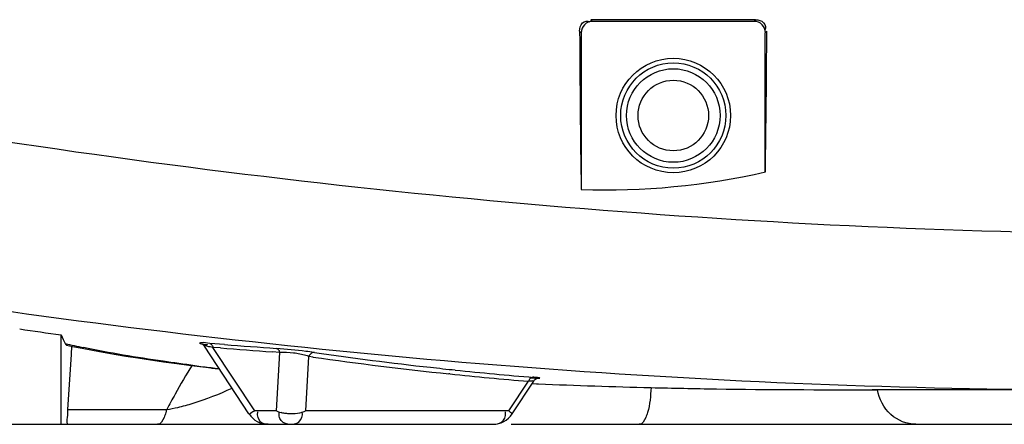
# Model space of a CAD drawing. Header units: millimetres. Extents: x 0 to 297, y 0 to 210.
# Tile 95 of 108: x 235.34 to 248.1, y 151.48 to 156.72. Entities that reach past the tile are written whole.
import ezdxf

# ---------------------------------------------------------------- set-up
doc = ezdxf.new("R2010")
doc.units = ezdxf.units.MM
doc.header["$LTSCALE"] = 16.335
doc.layers.get('0').update_dxf_attribs({"linetype": 'CONTINUOUS'})

msp = doc.modelspace()

# ---------------------------------------------------------------- linework, layer by layer
at = {"color": 9, "linetype": 'Continuous'}
for p, q in [((242.742, 156.724), (242.763, 156.703)), ((244.874, 156.723), (244.855, 156.703)), ((242.595, 156.576), (242.616, 156.555)), ((245.021, 156.574), (245.002, 156.555)), ((237.992, 152.516), (237.8, 152.531)), ((237.767, 152.515), (237.77, 152.514)), ((237.938, 152.472), (237.842, 152.479)), ((238.384, 151.655), (237.842, 152.479)), ((238.708, 152.414), (238.611, 152.421)), ((238.664, 151.655), (238.708, 152.414)), ((239.045, 151.655), (239.086, 152.362)), ((239.139, 152.354), (239.086, 152.362)), ((239.139, 152.354), (239.086, 152.362)), ((240.914, 152.135), (240.901, 152.136)), ((240.914, 152.135), (240.901, 152.136)), ((241.677, 151.655), (241.93, 152.04)), ((242, 152.091), (241.997, 152.092)), ((235.958, 151.674), (237.242, 151.674)), ((238.664, 151.655), (238.384, 151.655)), ((241.677, 151.655), (239.045, 151.655))]:
    msp.add_line(p, q, dxfattribs=at)
at = {"color": 7, "linetype": 'Continuous'}
for p, q in [((244.855, 156.703), (242.763, 156.703)), ((242.616, 156.555), (242.616, 154.524)), ((245.002, 154.753), (245.002, 156.555)), ((235.873, 151.482), (235.873, 152.64)), ((236.01, 152.495), (236.004, 152.387)), ((238.308, 151.617), (237.732, 152.495)), ((236.004, 152.387), (235.958, 151.674)), ((241.719, 151.617), (241.999, 152.042)), ((241.977, 152.01), (242.037, 152.007)), ((242.037, 152.007), (242.06, 152.006)), ((246.386, 151.93), (246.457, 151.93)), ((249.464, 151.93), (246.386, 151.93)), ((224.716, 151.482), (241.47, 151.482)), ((241.708, 151.482), (269.578, 151.482))]:
    msp.add_line(p, q, dxfattribs=at)
for points in [[(237.689, 152.528), (237.689, 152.529), (237.69, 152.528), (237.692, 152.527), (237.696, 152.526), (237.701, 152.523), (237.708, 152.519), (237.715, 152.514), (237.721, 152.508), (237.728, 152.5), (237.732, 152.495)], [(235.943, 152.509), (236.021, 152.492), (236.148, 152.467), (236.28, 152.442), (236.418, 152.417), (236.562, 152.392), (236.711, 152.367), (236.867, 152.342), (237.03, 152.317), (237.199, 152.293), (237.375, 152.268), (237.559, 152.244)], [(237.559, 152.244), (237.751, 152.221), (237.813, 152.213)], [(241.999, 152.042), (242.004, 152.049), (242.011, 152.057), (242.018, 152.063), (242.025, 152.068), (242.033, 152.073), (242.04, 152.076), (242.047, 152.078), (242.053, 152.08), (242.057, 152.081), (242.06, 152.081), (242.062, 152.081), (242.063, 152.082)]]:
    msp.add_lwpolyline(points, dxfattribs=at)
at = {"color": 9, "linetype": 'Continuous'}
for points in [[(237.8, 152.531), (237.806, 152.529), (237.812, 152.526), (237.818, 152.522), (237.823, 152.517), (237.828, 152.511), (237.832, 152.505), (237.836, 152.497), (237.839, 152.489), (237.842, 152.479)], [(238.665, 152.465), (238.671, 152.464), (238.677, 152.461), (238.683, 152.457), (238.688, 152.452), (238.693, 152.446), (238.698, 152.439), (238.702, 152.432), (238.705, 152.423), (238.708, 152.414)], [(239.156, 152.413), (239.147, 152.413), (239.138, 152.411), (239.129, 152.408), (239.12, 152.403), (239.111, 152.397), (239.104, 152.39), (239.097, 152.381), (239.091, 152.372), (239.086, 152.362)], [(241.997, 152.092), (241.988, 152.091), (241.979, 152.089), (241.971, 152.086), (241.962, 152.081), (241.954, 152.075), (241.947, 152.068), (241.941, 152.059), (241.935, 152.05), (241.93, 152.04)]]:
    msp.add_lwpolyline(points, dxfattribs=at)
for radius in [0.742, 0.682, 0.606, 0.457]:
    msp.add_circle((243.809, 155.483), radius, dxfattribs=at)
at = {"color": 7, "linetype": 'Continuous'}
for centre, radius, start, end in [((243.389, -455.335), 612.06, 89.860978, 90.060563), ((431.825, 157.429), 189.232, 180.25846, 180.87965), ((54.657, 157.606), 190.367, 359.14141, 359.68952), ((242.931, 163.799), 9.28, 268.0512, 282.8953), ((246.574, 266.679), 114.762, 267.74583, 268.47511), ((238.558, 151.781), 0.298, 213.3029, 270), ((241.47, 151.781), 0.298, 270, 326.6971)]:
    msp.add_arc(centre, radius, start, end, dxfattribs=at)
at = {"color": 9, "linetype": 'Continuous'}
for centre, radius, start, end in [((238.39, 163.224), 10.975, 257.0208, 258.2882), ((252.886, 345.617), 193.723, 265.5746, 265.77431), ((252.843, 345.731), 193.785, 265.60481, 265.80432), ((238.706, 150.983), 1.433, 81.1038, 82.798), ((238.68, 149.108), 3.339, 81.7897, 81.951), ((245.796, 198.428), 46.492, 261.7899, 263.6578), ((245.742, 198.52), 46.636, 261.8593, 264.0417), ((246.749, 146.596), 10.779, 148.3649, 150.6901), ((241.111, 179.525), 27.507, 262.6775, 262.9042), ((241.279, 180.88), 28.872, 262.9057, 263.3255), ((245.835, 198.769), 46.835, 263.6561, 264.0535), ((245.863, 199.042), 47.11, 264.0544, 265.2937), ((245.801, 199.066), 47.185, 264.0561, 265.295), ((246.675, 146.638), 10.693, 150.6915, 151.9021), ((238.841, 152.077), 0.458, 251.1627, 255.2316), ((241.402, 151.606), 0.233, 6.2144, 9.0854), ((238.838, 151.697), 0.214, 263.5727, 270.0538)]:
    msp.add_arc(centre, radius, start, end, dxfattribs=at)
at = {"color": 7, "linetype": 'Continuous'}
for centre, major_axis, ratio, start_param, end_param in [((242.766, 156.552), (0.108, -0.108), 0.980815, 2.36588, 3.917306), ((244.852, 156.552), (-0.108, -0.108), 0.980815, 2.36588, 3.917306), ((360.545, 241.428), (146.285, 76.992), 0.31192, 3.543829, 3.550559), ((243.62, 241.428), (7.09, 89.497), 0.065716, -3.262416, -3.252182)]:
    msp.add_ellipse(centre, major_axis=major_axis, ratio=ratio, start_param=start_param, end_param=end_param, dxfattribs=at)
for points, knots in [([(242.595, 156.576), (242.595, 156.613), (242.607, 156.691), (242.699, 156.717), (242.725, 156.699)], [0, 0, 0, 0, 0.541105, 1, 1, 1, 1]), ([(244.874, 156.723), (244.912, 156.723), (244.989, 156.709), (245.014, 156.617), (244.996, 156.591)], [0, 0, 0, 0, 0.540449, 1, 1, 1, 1]), ([(235.925, 152.529), (235.927, 152.524), (235.932, 152.516), (235.94, 152.509), (235.943, 152.509)], [0, 0, 0, 0, 0.592528, 1, 1, 1, 1]), ([(239.147, 152.414), (239.114, 152.419), (238.953, 152.439), (238.792, 152.456), (238.665, 152.465)], [0, 0, 0, 0, 0.208018, 1, 1, 1, 1]), ([(237.813, 152.213), (237.831, 152.211), (237.868, 152.207), (237.905, 152.204), (237.924, 152.202)], [0, 0, 0, 0, 0.505167, 1, 1, 1, 1]), ([(242.075, 152.084), (242.066, 152.085), (242.041, 152.088), (242.016, 152.09), (242, 152.091)], [0, 0, 0, 0, 0.35446, 1, 1, 1, 1]), ([(243.52, 151.958), (243.803, 151.951), (244.758, 151.932), (245.713, 151.93), (246.386, 151.93)], [0, 0, 0, 0, 0.295878, 1, 1, 1, 1]), ([(235.958, 151.674), (235.957, 151.65), (235.955, 151.587), (235.945, 151.523), (235.951, 151.485)], [0, 0, 0, 0, 0.387518, 1, 1, 1, 1]), ([(235.951, 151.485), (235.951, 151.484), (235.951, 151.484), (235.952, 151.482), (235.952, 151.482)], [0, 0, 0, 0, 0.695639, 1, 1, 1, 1])]:
    msp.add_open_spline(points, degree=3, knots=knots, dxfattribs=at)
at = {"color": 9, "linetype": 'Continuous'}
for points in [[(235.093, 155.157), (240.27, 154.376), (245.518, 153.943), (250.754, 153.948)], [(234.975, 152.978), (239.77, 152.301), (244.622, 151.929), (249.464, 151.93)], [(238.886, 152.404), (238.827, 152.412), (238.767, 152.416), (238.708, 152.414)], [(239.086, 152.362), (239.035, 152.379), (238.981, 152.39), (238.928, 152.398)], [(243.52, 151.958), (243.516, 151.85), (243.505, 151.74), (243.475, 151.636)], [(237.242, 151.674), (237.29, 151.681), (237.338, 151.691), (237.386, 151.702)], [(239.045, 151.655), (238.978, 151.622), (238.899, 151.613), (238.825, 151.618)]]:
    msp.add_open_spline(points, degree=3, dxfattribs=at)
for points, knots in [([(237.8, 152.531), (237.759, 152.534), (237.727, 152.547), (237.656, 152.532), (237.685, 152.529), (237.694, 152.527)], [0, 0, 0, 0, 0.755545, 0.827476, 1, 1, 1, 1]), ([(237.694, 152.527), (237.705, 152.525), (237.729, 152.52), (237.753, 152.517), (237.767, 152.515)], [0, 0, 0, 0, 0.439463, 1, 1, 1, 1]), ([(237.605, 152.242), (237.468, 152.26), (236.985, 152.326), (236.504, 152.406), (236.162, 152.477)], [0, 0, 0, 0, 0.282803, 1, 1, 1, 1]), ([(237.842, 152.479), (237.815, 152.485), (237.799, 152.483), (237.728, 152.503), (237.733, 152.495)], [0, 0, 0, 0, 0.746853, 1, 1, 1, 1]), ([(241.995, 152.042), (241.99, 152.045), (241.966, 152.038), (241.946, 152.041), (241.93, 152.04)], [0, 0, 0, 0, 0.277403, 1, 1, 1, 1]), ([(241.949, 152.084), (241.971, 152.083), (242.008, 152.082), (242.045, 152.081), (242.06, 152.081)], [0, 0, 0, 0, 0.596227, 1, 1, 1, 1]), ([(242.06, 152.081), (242.066, 152.081), (242.082, 152.077), (242.076, 152.083), (242.075, 152.084)], [0, 0, 0, 0, 0.858773, 1, 1, 1, 1]), ([(237.386, 151.702), (237.453, 151.717), (237.693, 151.784), (237.925, 151.876), (238.089, 151.95)], [0, 0, 0, 0, 0.275733, 1, 1, 1, 1]), ([(246.955, 151.482), (246.838, 151.482), (246.594, 151.579), (246.476, 151.81), (246.457, 151.93)], [0, 0, 0, 0, 0.490033, 1, 1, 1, 1]), ([(237.232, 151.636), (237.225, 151.614), (237.206, 151.558), (237.164, 151.482), (237.123, 151.482)], [0, 0, 0, 0, 0.361351, 1, 1, 1, 1]), ([(237.242, 151.674), (237.24, 151.668), (237.237, 151.655), (237.233, 151.642), (237.232, 151.636)], [0, 0, 0, 0, 0.509231, 1, 1, 1, 1]), ([(238.384, 151.655), (238.366, 151.644), (238.347, 151.64), (238.312, 151.61), (238.308, 151.617)], [0, 0, 0, 0, 0.729662, 1, 1, 1, 1]), ([(238.558, 151.482), (238.524, 151.482), (238.434, 151.499), (238.416, 151.597), (238.422, 151.642)], [0, 0, 0, 0, 0.42961, 1, 1, 1, 1]), ([(238.693, 151.643), (238.688, 151.645), (238.678, 151.649), (238.669, 151.653), (238.664, 151.655)], [0, 0, 0, 0, 0.506886, 1, 1, 1, 1]), ([(238.7, 151.619), (238.7, 151.623), (238.701, 151.631), (238.702, 151.638), (238.702, 151.642)], [0, 0, 0, 0, 0.486522, 1, 1, 1, 1]), ([(238.825, 151.618), (238.808, 151.619), (238.774, 151.623), (238.741, 151.63), (238.724, 151.634)], [0, 0, 0, 0, 0.506473, 1, 1, 1, 1]), ([(238.838, 151.482), (238.878, 151.482), (238.975, 151.492), (239.007, 151.597), (238.999, 151.642)], [0, 0, 0, 0, 0.465879, 1, 1, 1, 1]), ([(241.47, 151.482), (241.509, 151.482), (241.601, 151.491), (241.638, 151.587), (241.633, 151.631)], [0, 0, 0, 0, 0.472303, 1, 1, 1, 1]), ([(241.719, 151.617), (241.722, 151.621), (241.697, 151.635), (241.688, 151.646), (241.677, 151.655)], [0, 0, 0, 0, 0.271509, 1, 1, 1, 1]), ([(243.475, 151.636), (243.468, 151.614), (243.449, 151.558), (243.408, 151.482), (243.367, 151.482)], [0, 0, 0, 0, 0.361471, 1, 1, 1, 1]), ([(238.814, 151.484), (238.771, 151.489), (238.702, 151.532), (238.699, 151.598), (238.7, 151.619)], [0, 0, 0, 0, 0.672094, 1, 1, 1, 1])]:
    msp.add_open_spline(points, degree=3, knots=knots, dxfattribs=at)

doc.saveas('drawing.dxf')
